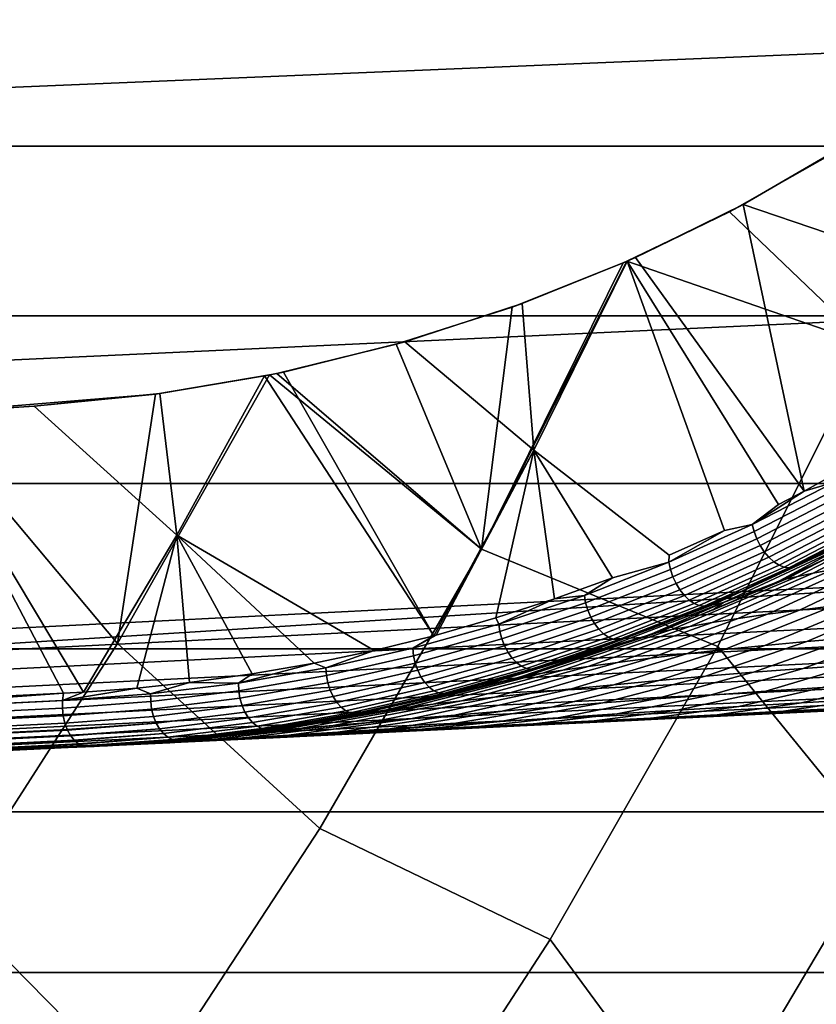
# Model space of a CAD drawing. Header units: metres. Extents: x -25 to 132, y -25 to 25.
# Tile 57 of 256: x 17.51 to 20.56, y -12.16 to -8.4. Entities that reach past the tile are written whole.
import ezdxf

# ---------------------------------------------------------------- set-up
doc = ezdxf.new("R2010")
doc.units = ezdxf.units.M
doc.layers.add('solid_12_061_071_XXX', color=7, linetype='CONTINUOUS')

msp = doc.modelspace()

# ---------------------------------------------------------------- linework, layer by layer
at = {"layer": 'solid_12_061_071_XXX'}
for points in [[(15.42038, -8.745305, 136.906082), (21.884615, -8.474296, 138.638931), (21.809637, -7.443006, 138.939194), (15.338956, -7.684256, 137.231995)], [(22.832758, -8.883422), (-22.832808, -8.883293), (-23.07723, -8.227469), (23.077185, -8.227601)], [(15.512235, -9.791866, 136.538391), (21.969212, -9.492973, 138.299988), (21.884615, -8.474296, 138.638931), (15.42038, -8.745305, 136.906082)], [(20.223335, -9.134419, 116.737846), (20.608675, -8.916279, 116.431999), (20.666092, -8.880452, 117.45166), (20.27602, -9.106277, 117.745003)], [(20.27602, -9.106277, 117.745003), (20.666092, -8.880452, 117.45166), (20.920046, -9.325413, 116.983177)], [(22.569677, -9.532027), (-22.569729, -9.531903), (-22.832808, -8.883293), (22.832758, -8.883422)], [(20.754976, -9.6425, 115.914597), (20.608675, -8.916279, 116.431999), (20.223335, -9.134419, 116.737846)], [(19.863646, -9.308704, 118.056282), (20.27602, -9.106277, 117.745003), (20.508705, -10.202831, 116.980812)], [(20.223335, -9.134419, 116.737846), (20.27602, -9.106277, 117.745003), (19.863646, -9.308704, 118.056282)], [(20.27602, -9.106277, 117.745003), (20.920046, -9.325413, 116.983177), (20.80691, -10.036477, 116.752014), (20.508705, -10.202831, 116.980812)], [(19.831459, -9.323282, 117.049446), (20.223335, -9.134419, 116.737846), (19.863646, -9.308704, 118.056282), (19.831894, -9.322852, 118.080292)], [(20.754976, -9.6425, 115.914597), (20.223335, -9.134419, 116.737846), (19.831459, -9.323282, 117.049446)], [(19.275232, -10.424129, 117.049759), (19.831459, -9.323282, 117.049446), (19.817415, -9.329473, 117.060616)], [(19.275232, -10.424129, 117.049759), (20.178543, -10.796906, 115.914597), (20.754976, -9.6425, 115.914597), (19.831459, -9.323282, 117.049446)], [(19.275232, -10.424129, 117.049759), (19.817415, -9.329473, 117.060616), (19.392406, -9.499061, 117.39859)], [(19.392406, -9.499061, 117.39859), (19.817415, -9.329473, 117.060616), (19.43116, -9.484793, 118.383377)], [(19.43116, -9.484793, 118.383377), (19.831894, -9.322852, 118.080292), (19.475311, -10.045465, 118.080765)], [(19.817415, -9.329473, 117.060616), (19.831459, -9.323282, 117.049446), (19.831894, -9.322852, 118.080292), (19.43116, -9.484793, 118.383377)], [(19.992517, -10.447052, 117.379776), (19.475311, -10.045465, 118.080765), (19.831894, -9.322852, 118.080292), (20.204208, -10.353271, 117.215797)], [(20.410597, -10.253391, 117.056381), (19.831894, -9.322852, 118.080292), (19.863646, -9.308704, 118.056282), (20.508705, -10.202831, 116.980812)], [(20.310499, -10.330212, 117.12365), (20.204208, -10.353271, 117.215797), (19.831894, -9.322852, 118.080292), (20.410597, -10.253391, 117.056381)], [(18.949709, -9.641009, 117.750191), (19.392406, -9.499061, 117.39859), (19.43116, -9.484793, 118.383377), (18.982244, -9.631578, 118.723053)], [(18.982244, -9.631578, 118.723053), (19.43116, -9.484793, 118.383377), (19.475311, -10.045465, 118.080765)], [(17.419968, -10.730708, 136.633652), (21.987984, -10.500821, 137.902206), (21.969212, -9.492973, 138.299988), (15.512235, -9.791866, 136.538391)], [(19.275232, -10.424129, 117.049759), (19.392406, -9.499061, 117.39859), (18.949709, -9.641009, 117.750191)], [(22.288237, -10.17273), (-22.288292, -10.172611), (-22.569729, -9.531903), (22.569677, -9.532027)], [(18.493206, -9.752717, 118.111938), (18.949709, -9.641009, 117.750191), (18.982244, -9.631578, 118.723053), (18.519344, -9.747128, 119.073097)], [(18.982244, -9.631578, 118.723053), (19.475311, -10.045465, 118.080765), (19.092945, -10.755146, 118.080414), (18.519344, -9.747128, 119.073097)], [(19.275232, -10.424129, 117.049759), (18.949709, -9.641009, 117.750191), (18.493206, -9.752717, 118.111938)], [(20.754976, -9.6425, 115.914597), (20.178543, -10.796906, 115.914597), (20.801479, -11.562257, 114.731659), (21.416523, -10.378819, 114.731659)], [(18.446836, -9.762067, 119.127861), (18.519344, -9.747128, 119.073097), (19.092945, -10.755146, 118.080414)], [(18.46538, -9.75843, 118.133942), (18.493206, -9.752717, 118.111938), (18.519344, -9.747128, 119.073097), (18.446836, -9.762067, 119.127861)], [(17.88484, -10.785051, 118.134232), (18.46538, -9.75843, 118.133942), (18.029507, -9.831967, 118.478287)], [(18.658188, -11.49213, 117.049759), (19.275232, -10.424129, 117.049759), (18.46538, -9.75843, 118.133942), (17.88484, -10.785051, 118.134232)], [(18.029507, -9.831967, 118.478287), (18.46538, -9.75843, 118.133942), (18.446836, -9.762067, 119.127861), (18.045656, -9.829702, 119.430771)], [(18.045656, -9.829702, 119.430771), (18.446836, -9.762067, 119.127861), (18.110701, -10.370904, 119.128563)], [(18.865765, -10.811377, 118.257965), (18.110701, -10.370904, 119.128563), (18.446836, -9.762067, 119.127861), (19.092945, -10.755146, 118.080414)], [(19.275232, -10.424129, 117.049759), (18.493206, -9.752717, 118.111938), (18.46538, -9.75843, 118.133942)], [(17.144976, -9.90486, 119.16761), (18.029507, -9.831967, 118.478287), (17.565889, -9.877954, 118.843338)], [(17.88484, -10.785051, 118.134232), (18.029507, -9.831967, 118.478287), (17.144976, -9.90486, 119.16761)], [(17.565395, -9.877954, 119.792709), (18.045656, -9.829702, 119.430771), (18.110701, -10.370904, 119.128563)], [(17.565889, -9.877954, 118.843338), (18.029507, -9.831967, 118.478287), (18.045656, -9.829702, 119.430771), (17.565395, -9.877954, 119.792709)], [(17.565395, -9.877954, 119.792709), (18.110701, -10.370904, 119.128563), (17.754934, -10.970719, 119.127617), (17.117764, -9.906568, 120.122925)], [(17.144976, -9.90486, 119.16761), (17.565889, -9.877954, 118.843338), (17.565395, -9.877954, 119.792709), (17.117764, -9.906568, 120.122925)], [(17.247284, -11.777779, 118.134232), (17.88484, -10.785051, 118.134232), (17.144976, -9.90486, 119.16761), (16.550613, -10.873774, 119.16523)], [(17.083914, -11.003507, 119.640587), (16.768688, -10.483982, 120.124031), (17.117764, -9.906568, 120.122925), (17.67841, -10.97487, 119.187561)], [(17.67841, -10.97487, 119.187561), (17.117764, -9.906568, 120.122925), (17.754934, -10.970719, 119.127617)], [(19.101952, -10.752745, 118.073372), (19.092945, -10.755146, 118.080414), (19.475311, -10.045465, 118.080765)], [(19.330488, -10.687307, 117.894974), (19.101952, -10.752745, 118.073372), (19.475311, -10.045465, 118.080765)], [(19.555267, -10.6144, 117.719727), (19.330488, -10.687307, 117.894974), (19.475311, -10.045465, 118.080765)], [(19.776178, -10.534147, 117.547806), (19.555267, -10.6144, 117.719727), (19.475311, -10.045465, 118.080765)], [(19.991737, -10.474519, 117.370415), (19.776178, -10.534147, 117.547806), (19.475311, -10.045465, 118.080765), (19.992517, -10.447052, 117.379776)], [(20.624453, -10.168115, 116.881836), (20.508705, -10.202831, 116.980812), (20.80691, -10.036477, 116.752014)], [(21.988571, -10.805218), (-21.988628, -10.805099), (-22.288292, -10.172611), (22.288237, -10.17273)], [(20.310499, -10.330212, 117.12365), (20.508705, -10.202831, 116.980812), (20.624453, -10.168115, 116.881836)], [(20.310499, -10.330212, 117.12365), (20.624453, -10.168115, 116.881836), (20.632132, -10.194723, 116.872795), (20.317211, -10.35732, 117.115356)], [(20.317211, -10.35732, 117.115356), (20.632132, -10.194723, 116.872795), (20.643236, -10.221272, 116.868256), (20.327362, -10.384361, 117.111557)], [(20.310499, -10.330212, 117.12365), (20.410597, -10.253391, 117.056381), (20.508705, -10.202831, 116.980812)], [(20.327362, -10.384361, 117.111557), (20.643236, -10.221272, 116.868256), (20.657347, -10.246758, 116.868401), (20.340569, -10.410316, 117.112389)], [(20.340569, -10.410316, 117.112389), (20.657347, -10.246758, 116.868401), (20.673933, -10.270223, 116.873207), (20.356333, -10.434203, 117.117828)], [(20.356333, -10.434203, 117.117828), (20.673933, -10.270223, 116.873207), (20.692366, -10.290778, 116.8825), (20.374058, -10.455125, 117.12767)], [(20.619024, -10.501548, 126.082291), (20.543724, -10.515843, 125.805534), (20.999971, -10.277223, 125.747398), (21.065573, -10.263854, 126.009422)], [(20.374058, -10.455125, 117.12767), (20.692366, -10.290778, 116.8825), (20.711952, -10.30765, 116.895935), (20.393076, -10.472289, 117.141541)], [(20.393076, -10.472289, 117.141541), (20.711952, -10.30765, 116.895935), (20.731951, -10.320202, 116.912994), (20.412672, -10.48505, 117.158913)], [(20.43923, -10.538758, 125.248878), (20.41469, -10.545629, 124.970772), (20.642324, -10.43605, 124.967484), (20.908258, -10.299827, 125.224022)], [(20.483023, -10.528528, 125.527496), (20.43923, -10.538758, 125.248878), (20.908258, -10.299827, 125.224022), (20.946909, -10.289507, 125.485428)], [(20.543724, -10.515843, 125.805534), (20.483023, -10.528528, 125.527496), (20.946909, -10.289507, 125.485428), (20.999971, -10.277223, 125.747398)], [(19.991737, -10.474519, 117.370415), (20.204208, -10.353271, 117.215797), (20.310499, -10.330212, 117.12365)], [(19.991737, -10.474519, 117.370415), (20.310499, -10.330212, 117.12365), (20.317211, -10.35732, 117.115356), (19.997501, -10.502058, 117.362862)], [(20.412672, -10.48505, 117.158913), (20.731951, -10.320202, 116.912994), (20.751612, -10.327961, 116.933044), (20.432106, -10.492927, 117.179138)], [(20.432106, -10.492927, 117.179138), (20.751612, -10.327961, 116.933044), (20.770189, -10.330633, 116.955322), (20.450642, -10.495621, 117.201454)], [(20.450642, -10.495621, 117.201454), (20.770189, -10.330633, 116.955322), (20.588133, -10.433241, 117.131996)], [(17.958021, -10.955545, 118.968521), (17.754934, -10.970719, 119.127617), (18.110701, -10.370904, 119.128563)], [(18.160097, -10.934367, 118.810219), (17.958021, -10.955545, 118.968521), (18.110701, -10.370904, 119.128563)], [(18.398958, -10.901324, 118.623192), (18.160097, -10.934367, 118.810219), (18.110701, -10.370904, 119.128563)], [(18.635788, -10.859951, 118.437836), (18.398958, -10.901324, 118.623192), (18.110701, -10.370904, 119.128563)], [(18.865765, -10.811377, 118.257965), (18.635788, -10.859951, 118.437836), (18.110701, -10.370904, 119.128563)], [(19.991737, -10.474519, 117.370415), (19.992517, -10.447052, 117.379776), (20.204208, -10.353271, 117.215797)], [(19.997501, -10.502058, 117.362862), (20.317211, -10.35732, 117.115356), (20.327362, -10.384361, 117.111557), (20.006712, -10.529524, 117.359787)], [(20.006712, -10.529524, 117.359787), (20.327362, -10.384361, 117.111557), (20.340569, -10.410316, 117.112389), (20.019024, -10.555883, 117.361313)], [(20.733559, -10.358405, 117.361061), (20.608194, -10.429237, 119.897667), (20.161787, -10.636401, 119.900665), (20.307346, -10.56839, 117.360138)], [(20.566738, -10.444675, 117.164032), (20.733559, -10.358405, 117.361061), (20.307346, -10.56839, 117.360138)], [(18.658188, -11.49213, 117.049759), (19.537966, -11.916992, 115.914597), (20.178543, -10.796906, 115.914597), (19.275232, -10.424129, 117.049759)], [(20.019024, -10.555883, 117.361313), (20.340569, -10.410316, 117.112389), (20.356333, -10.434203, 117.117828), (20.033974, -10.580139, 117.367378)], [(20.201008, -10.627863, 122.438278), (20.161787, -10.636401, 119.900665), (20.608194, -10.429237, 119.897667), (20.649984, -10.417872, 122.433472)], [(20.201008, -10.627863, 122.438278), (20.649984, -10.417872, 122.433472), (20.41469, -10.545629, 124.970772), (20.391966, -10.556018, 124.9711)], [(20.649984, -10.417872, 122.433472), (20.642324, -10.43605, 124.967484), (20.41469, -10.545629, 124.970772)], [(20.033974, -10.580139, 117.367378), (20.356333, -10.434203, 117.117828), (20.374058, -10.455125, 117.12767), (20.050997, -10.601378, 117.377769)], [(20.050997, -10.601378, 117.377769), (20.374058, -10.455125, 117.12767), (20.393076, -10.472289, 117.141541), (20.06945, -10.618799, 117.392075)], [(20.450642, -10.495621, 117.201454), (20.588133, -10.433241, 117.131996), (20.307346, -10.56839, 117.360138), (20.273798, -10.583161, 117.374901)], [(20.588133, -10.433241, 117.131996), (20.566738, -10.444675, 117.164032), (20.307346, -10.56839, 117.360138)], [(20.490652, -10.656942, 127.024185), (20.368935, -10.67306, 126.740906), (20.805054, -10.471328, 126.630737), (20.912334, -10.456762, 126.902397)], [(20.620842, -10.6414, 127.304367), (20.490652, -10.656942, 127.024185), (20.912334, -10.456762, 126.902397), (21.027405, -10.443266, 127.172531)], [(15.628441, -10.900259, 136.092377), (21.987984, -10.500821, 137.902206), (17.419968, -10.730708, 136.633652)], [(22.077223, -10.577615, 137.886612), (21.987984, -10.500821, 137.902206), (15.628441, -10.900259, 136.092377)], [(19.668808, -10.601286, 117.621353), (19.776178, -10.534147, 117.547806), (19.991737, -10.474519, 117.370415)], [(19.668808, -10.601286, 117.621353), (19.991737, -10.474519, 117.370415), (19.997501, -10.502058, 117.362862), (19.673634, -10.629191, 117.614525)], [(20.06945, -10.618799, 117.392075), (20.393076, -10.472289, 117.141541), (20.412672, -10.48505, 117.158913), (20.088638, -10.631745, 117.40976)], [(20.15736, -10.704937, 126.164223), (20.071722, -10.719401, 125.870827), (20.543724, -10.515843, 125.805534), (20.619024, -10.501548, 126.082291)], [(20.088638, -10.631745, 117.40976), (20.412672, -10.48505, 117.158913), (20.432106, -10.492927, 117.179138), (20.107838, -10.639727, 117.430168)], [(20.107838, -10.639727, 117.430168), (20.432106, -10.492927, 117.179138), (20.450642, -10.495621, 117.201454), (20.126324, -10.642444, 117.452522)], [(20.126324, -10.642444, 117.452522), (20.450642, -10.495621, 117.201454), (20.273798, -10.583161, 117.374901)], [(20.257198, -10.68926, 126.454292), (20.15736, -10.704937, 126.164223), (20.619024, -10.501548, 126.082291), (20.706764, -10.486465, 126.357391)], [(20.368935, -10.67306, 126.740906), (20.257198, -10.68926, 126.454292), (20.706764, -10.486465, 126.357391), (20.805054, -10.471328, 126.630737)], [(19.668808, -10.601286, 117.621353), (19.555267, -10.6144, 117.719727), (19.776178, -10.534147, 117.547806)], [(19.673634, -10.629191, 117.614525), (19.997501, -10.502058, 117.362862), (20.006712, -10.529524, 117.359787), (19.681919, -10.657022, 117.612167)], [(19.681919, -10.657022, 117.612167), (20.006712, -10.529524, 117.359787), (20.019024, -10.555883, 117.361313), (19.693348, -10.683728, 117.61438)], [(19.953659, -10.74163, 125.276428), (19.926802, -10.747804, 124.977791), (20.161108, -10.656093, 124.974426), (20.43923, -10.538758, 125.248878)], [(20.002899, -10.731888, 125.574585), (19.953659, -10.74163, 125.276428), (20.43923, -10.538758, 125.248878), (20.483023, -10.528528, 125.527496)], [(20.071722, -10.719401, 125.870827), (20.002899, -10.731888, 125.574585), (20.483023, -10.528528, 125.527496), (20.543724, -10.515843, 125.805534)], [(20.161108, -10.656093, 124.974426), (20.391966, -10.556018, 124.9711), (20.43923, -10.538758, 125.248878)], [(20.391966, -10.556018, 124.9711), (20.41469, -10.545629, 124.970772), (20.43923, -10.538758, 125.248878)], [(19.693348, -10.683728, 117.61438), (20.019024, -10.555883, 117.361313), (20.033974, -10.580139, 117.367378), (19.707491, -10.708302, 117.621078)], [(20.273798, -10.583161, 117.374901), (20.307346, -10.56839, 117.360138), (20.161787, -10.636401, 119.900665), (20.138842, -10.641894, 117.487968)], [(20.201008, -10.627863, 122.438278), (20.391966, -10.556018, 124.9711), (20.161108, -10.656093, 124.974426)], [(22.09341, -10.652987, 137.84111), (22.077223, -10.577615, 137.886612), (15.628441, -10.900259, 136.092377), (15.644766, -10.97354, 136.046463)], [(19.342289, -10.710706, 117.875793), (19.330488, -10.687307, 117.894974), (19.555267, -10.6144, 117.719727)], [(19.342289, -10.710706, 117.875793), (19.555267, -10.6144, 117.719727), (19.668808, -10.601286, 117.621353)], [(19.342289, -10.710706, 117.875793), (19.668808, -10.601286, 117.621353), (19.673634, -10.629191, 117.614525), (19.346189, -10.738922, 117.869682)], [(19.707491, -10.708302, 117.621078), (20.033974, -10.580139, 117.367378), (20.050997, -10.601378, 117.377769), (19.723814, -10.729815, 117.632004)], [(19.723814, -10.729815, 117.632004), (20.050997, -10.601378, 117.377769), (20.06945, -10.618799, 117.392075), (19.741703, -10.747458, 117.646751)], [(19.955286, -10.715993, 117.622047), (20.273798, -10.583161, 117.374901), (20.138842, -10.641894, 117.487968)], [(20.126324, -10.642444, 117.452522), (20.273798, -10.583161, 117.374901), (19.955286, -10.715993, 117.622047)], [(20.519464, -10.776909, 128.019272), (20.358843, -10.792072, 127.736565), (20.758343, -10.626833, 127.581764), (20.902308, -10.613553, 127.856667)], [(20.686085, -10.762784, 128.298401), (20.519464, -10.776909, 128.019272), (20.902308, -10.613553, 127.856667), (21.0522, -10.60175, 128.129349)], [(19.346189, -10.738922, 117.869682), (19.673634, -10.629191, 117.614525), (19.681919, -10.657022, 117.612167), (19.353558, -10.76706, 117.86805)], [(19.691628, -10.812233, 117.828232), (19.917507, -10.730585, 117.656151), (20.161787, -10.636401, 119.900665), (19.701927, -10.811686, 119.903748)], [(19.738298, -10.805552, 122.443222), (19.701927, -10.811686, 119.903748), (20.161787, -10.636401, 119.900665), (20.201008, -10.627863, 122.438278)], [(19.738298, -10.805552, 122.443222), (20.201008, -10.627863, 122.438278), (19.926802, -10.747804, 124.977791), (19.901445, -10.757151, 124.978157)], [(19.741703, -10.747458, 117.646751), (20.06945, -10.618799, 117.392075), (20.088638, -10.631745, 117.40976), (19.760483, -10.760564, 117.664764)], [(19.760483, -10.760564, 117.664764), (20.088638, -10.631745, 117.40976), (20.107838, -10.639727, 117.430168), (19.779444, -10.76864, 117.685349)], [(19.779444, -10.76864, 117.685349), (20.107838, -10.639727, 117.430168), (20.126324, -10.642444, 117.452522), (19.797871, -10.771379, 117.707748)], [(19.797871, -10.771379, 117.707748), (20.126324, -10.642444, 117.452522), (19.955286, -10.715993, 117.622047)], [(19.917507, -10.730585, 117.656151), (20.138842, -10.641894, 117.487968), (20.161787, -10.636401, 119.900665)], [(19.955286, -10.715993, 117.622047), (20.138842, -10.641894, 117.487968), (19.917507, -10.730585, 117.656151)], [(20.201008, -10.627863, 122.438278), (20.161108, -10.656093, 124.974426), (19.926802, -10.747804, 124.977791)], [(20.204918, -10.808066, 127.449844), (20.058756, -10.824573, 127.158676), (20.490652, -10.656942, 127.024185), (20.620842, -10.6414, 127.304367)], [(20.358843, -10.792072, 127.736565), (20.204918, -10.808066, 127.449844), (20.620842, -10.6414, 127.304367), (20.758343, -10.626833, 127.581764)], [(22.111616, -10.722089, 137.787201), (22.09341, -10.652987, 137.84111), (15.644766, -10.97354, 136.046463), (15.66303, -11.040628, 135.992493)], [(19.342289, -10.710706, 117.875793), (19.012743, -10.802961, 118.13311), (19.101952, -10.752745, 118.073372), (19.330488, -10.687307, 117.894974)], [(19.353558, -10.76706, 117.86805), (19.681919, -10.657022, 117.612167), (19.693348, -10.683728, 117.61438), (19.364111, -10.79406, 117.870941)], [(19.364111, -10.79406, 117.870941), (19.693348, -10.683728, 117.61438), (19.707491, -10.708302, 117.621078), (19.377453, -10.818901, 117.878265)], [(19.795832, -10.857482, 126.561378), (19.683208, -10.872866, 126.254745), (20.15736, -10.704937, 126.164223), (20.257198, -10.68926, 126.454292)], [(19.921782, -10.841199, 126.862633), (19.795832, -10.857482, 126.561378), (20.257198, -10.68926, 126.454292), (20.368935, -10.67306, 126.740906)], [(20.058756, -10.824573, 127.158676), (19.921782, -10.841199, 126.862633), (20.368935, -10.67306, 126.740906), (20.490652, -10.656942, 127.024185)], [(22.131584, -10.783937, 137.725632), (22.111616, -10.722089, 137.787201), (15.66303, -11.040628, 135.992493), (15.682982, -11.100597, 135.931244)], [(19.012743, -10.802961, 118.13311), (19.342289, -10.710706, 117.875793), (19.346189, -10.738922, 117.869682), (19.01573, -10.831433, 118.127716)], [(19.377453, -10.818901, 117.878265), (19.707491, -10.708302, 117.621078), (19.723814, -10.729815, 117.632004), (19.393082, -10.840648, 117.889732)], [(19.586657, -10.886737, 125.942894), (19.50927, -10.898428, 125.626427), (20.002899, -10.731888, 125.574585), (20.071722, -10.719401, 125.870827)], [(19.683208, -10.872866, 126.254745), (19.586657, -10.886737, 125.942894), (20.071722, -10.719401, 125.870827), (20.15736, -10.704937, 126.164223)], [(19.955286, -10.715993, 117.622047), (19.691628, -10.812233, 117.828232), (19.633383, -10.831874, 117.872627)], [(19.797871, -10.771379, 117.707748), (19.955286, -10.715993, 117.622047), (19.633383, -10.831874, 117.872627)], [(19.955286, -10.715993, 117.622047), (19.917507, -10.730585, 117.656151), (19.691628, -10.812233, 117.828232)], [(19.012743, -10.802961, 118.13311), (18.865765, -10.811377, 118.257965), (19.092945, -10.755146, 118.080414)], [(19.012743, -10.802961, 118.13311), (19.092945, -10.755146, 118.080414), (19.101952, -10.752745, 118.073372)], [(19.01573, -10.831433, 118.127716), (19.346189, -10.738922, 117.869682), (19.353558, -10.76706, 117.86805), (19.022188, -10.859826, 118.126785)], [(19.393082, -10.840648, 117.889732), (19.723814, -10.729815, 117.632004), (19.741703, -10.747458, 117.646751), (19.410408, -10.858479, 117.904915)], [(19.410408, -10.858479, 117.904915), (19.741703, -10.747458, 117.646751), (19.760483, -10.760564, 117.664764), (19.428776, -10.871723, 117.923248)], [(19.454313, -10.907287, 125.306511), (19.425058, -10.912611, 124.984978), (19.901445, -10.757151, 124.978157), (19.953659, -10.74163, 125.276428)], [(19.738298, -10.805552, 122.443222), (19.901445, -10.757151, 124.978157), (19.425058, -10.912611, 124.984978)], [(19.428776, -10.871723, 117.923248), (19.760483, -10.760564, 117.664764), (19.779444, -10.76864, 117.685349), (19.447493, -10.87988, 117.944023)], [(19.50927, -10.898428, 125.626427), (19.454313, -10.907287, 125.306511), (19.953659, -10.74163, 125.276428), (20.002899, -10.731888, 125.574585)], [(19.901445, -10.757151, 124.978157), (19.926802, -10.747804, 124.977791), (19.953659, -10.74163, 125.276428)], [(20.315275, -10.894741, 128.481812), (20.131174, -10.910076, 128.195892), (20.519464, -10.776909, 128.019272), (20.686085, -10.762784, 128.298401)], [(20.504795, -10.880183, 128.763092), (20.315275, -10.894741, 128.481812), (20.686085, -10.762784, 128.298401), (20.858208, -10.749862, 128.57428)], [(20.699337, -10.86653, 129.040176), (20.504795, -10.880183, 128.763092), (20.858208, -10.749862, 128.57428), (21.035543, -10.738245, 128.847214)], [(22.153025, -10.837649, 137.657318), (22.131584, -10.783937, 137.725632), (15.682982, -11.100597, 135.931244), (15.704347, -11.152623, 135.863556)], [(17.88484, -10.785051, 118.134232), (17.247284, -11.777779, 118.134232), (17.982031, -12.523723, 117.049759), (18.658188, -11.49213, 117.049759)], [(19.022188, -10.859826, 118.126785), (19.353558, -10.76706, 117.86805), (19.364111, -10.79406, 117.870941), (19.031872, -10.887069, 118.130356)], [(19.031872, -10.887069, 118.130356), (19.364111, -10.79406, 117.870941), (19.377453, -10.818901, 117.878265), (19.04442, -10.912133, 118.138298)], [(19.447493, -10.87988, 117.944023), (19.779444, -10.76864, 117.685349), (19.797871, -10.771379, 117.707748), (19.465855, -10.882642, 117.966476)], [(19.465855, -10.882642, 117.966476), (19.797871, -10.771379, 117.707748), (19.633383, -10.831874, 117.872627)], [(20.178543, -10.796906, 115.914597), (19.537966, -11.916992, 115.914597), (20.121107, -12.709382, 114.731659), (20.801479, -11.562257, 114.731659)], [(19.953123, -10.926007, 127.904861), (19.782003, -10.942318, 127.608124), (20.204918, -10.808066, 127.449844), (20.358843, -10.792072, 127.736565)], [(20.131174, -10.910076, 128.195892), (19.953123, -10.926007, 127.904861), (20.358843, -10.792072, 127.736565), (20.519464, -10.776909, 128.019272)], [(21.671007, -11.428795), (-21.671068, -11.428678), (-21.988628, -10.805099), (21.988571, -10.805218)], [(22.175636, -10.882461, 137.583191), (22.153025, -10.837649, 137.657318), (15.704347, -11.152623, 135.863556), (15.726831, -11.195989, 135.790344)], [(18.680691, -10.878185, 118.392738), (18.635788, -10.859951, 118.437836), (18.865765, -10.811377, 118.257965)], [(18.680691, -10.878185, 118.392738), (18.865765, -10.811377, 118.257965), (19.012743, -10.802961, 118.13311)], [(18.680691, -10.878185, 118.392738), (19.012743, -10.802961, 118.13311), (19.01573, -10.831433, 118.127716), (18.68277, -10.906864, 118.388054)], [(18.68277, -10.906864, 118.388054), (19.01573, -10.831433, 118.127716), (19.022188, -10.859826, 118.126785), (18.688324, -10.935461, 118.387833)], [(19.04442, -10.912133, 118.138298), (19.377453, -10.818901, 117.878265), (19.393082, -10.840648, 117.889732), (19.059355, -10.934073, 118.150307)], [(19.264174, -10.950046, 122.448265), (19.230888, -10.954226, 119.906891), (19.701927, -10.811686, 119.903748), (19.738298, -10.805552, 122.443222)], [(19.461721, -10.886472, 118.003593), (19.633383, -10.831874, 117.872627), (19.701927, -10.811686, 119.903748), (19.230888, -10.954226, 119.906891)], [(19.264174, -10.950046, 122.448265), (19.738298, -10.805552, 122.443222), (19.425058, -10.912611, 124.984978), (19.39711, -10.920573, 124.985374)], [(19.465855, -10.882642, 117.966476), (19.633383, -10.831874, 117.872627), (19.461721, -10.886472, 118.003593)], [(19.619104, -10.958698, 127.305099), (19.466141, -10.974787, 126.995216), (19.921782, -10.841199, 126.862633), (20.058756, -10.824573, 127.158676)], [(19.782003, -10.942318, 127.608124), (19.619104, -10.958698, 127.305099), (20.058756, -10.824573, 127.158676), (20.204918, -10.808066, 127.449844)], [(19.633383, -10.831874, 117.872627), (19.691628, -10.812233, 117.828232), (19.701927, -10.811686, 119.903748)], [(18.346609, -10.936474, 118.654213), (18.398958, -10.901324, 118.623192), (18.635788, -10.859951, 118.437836)], [(18.346609, -10.936474, 118.654213), (18.635788, -10.859951, 118.437836), (18.680691, -10.878185, 118.392738)], [(18.688324, -10.935461, 118.387833), (19.022188, -10.859826, 118.126785), (19.031872, -10.887069, 118.130356), (18.697145, -10.962899, 118.392082)], [(19.059355, -10.934073, 118.150307), (19.393082, -10.840648, 117.889732), (19.410408, -10.858479, 117.904915), (19.076117, -10.952063, 118.165939)], [(19.076117, -10.952063, 118.165939), (19.410408, -10.858479, 117.904915), (19.428776, -10.871723, 117.923248), (19.094072, -10.965423, 118.184586)], [(19.199268, -11.004375, 126.353348), (19.091288, -11.016896, 126.021332), (19.586657, -10.886737, 125.942894), (19.683208, -10.872866, 126.254745)], [(19.094072, -10.965423, 118.184586), (19.428776, -10.871723, 117.923248), (19.447493, -10.87988, 117.944023), (19.112541, -10.973649, 118.205559)], [(19.325291, -10.990171, 126.67804), (19.199268, -11.004375, 126.353348), (19.683208, -10.872866, 126.254745), (19.795832, -10.857482, 126.561378)], [(19.466141, -10.974787, 126.995216), (19.325291, -10.990171, 126.67804), (19.795832, -10.857482, 126.561378), (19.921782, -10.841199, 126.862633)], [(20.36178, -10.967181, 129.246704), (20.149431, -10.981783, 128.965393), (20.504795, -10.880183, 128.763092), (20.699337, -10.86653, 129.040176)], [(20.578653, -10.953144, 129.522934), (20.36178, -10.967181, 129.246704), (20.699337, -10.86653, 129.040176), (20.898706, -10.853835, 129.313416)], [(22.199097, -10.917734, 137.504333), (22.175636, -10.882461, 137.583191), (15.726831, -11.195989, 135.790344), (15.750124, -11.230097, 135.712631)], [(18.346609, -10.936474, 118.654213), (18.160097, -10.934367, 118.810219), (18.398958, -10.901324, 118.623192)], [(18.346609, -10.936474, 118.654213), (18.680691, -10.878185, 118.392738), (18.68277, -10.906864, 118.388054), (18.347786, -10.965309, 118.65023)], [(18.347786, -10.965309, 118.65023), (18.68277, -10.906864, 118.388054), (18.688324, -10.935461, 118.387833), (18.352444, -10.994063, 118.650711)], [(18.697145, -10.962899, 118.392082), (19.031872, -10.887069, 118.130356), (19.04442, -10.912133, 118.138298), (18.7089, -10.988143, 118.400642)], [(18.7089, -10.988143, 118.400642), (19.04442, -10.912133, 118.138298), (19.059355, -10.934073, 118.150307), (18.723145, -11.010241, 118.413193)], [(18.944035, -11.034785, 125.338959), (18.912315, -11.039112, 124.992294), (19.39711, -10.920573, 124.985374), (19.454313, -10.907287, 125.306511)], [(19.004948, -11.0272, 125.682716), (18.944035, -11.034785, 125.338959), (19.454313, -10.907287, 125.306511), (19.50927, -10.898428, 125.626427)], [(19.091288, -11.016896, 126.021332), (19.004948, -11.0272, 125.682716), (19.50927, -10.898428, 125.626427), (19.586657, -10.886737, 125.942894)], [(19.112541, -10.973649, 118.205559), (19.447493, -10.87988, 117.944023), (19.465855, -10.882642, 117.966476), (19.130833, -10.976431, 118.228065)], [(19.130833, -10.976431, 118.228065), (19.465855, -10.882642, 117.966476), (19.228064, -10.953056, 118.182144)], [(19.465855, -10.882642, 117.966476), (19.461721, -10.886472, 118.003593), (19.228064, -10.953056, 118.182144)], [(19.228064, -10.953056, 118.182144), (19.461721, -10.886472, 118.003593), (19.230888, -10.954226, 119.906891)], [(19.39711, -10.920573, 124.985374), (19.425058, -10.912611, 124.984978), (19.454313, -10.907287, 125.306511)], [(19.739645, -11.012299, 128.385513), (19.543497, -11.027874, 128.085693), (19.953123, -10.926007, 127.904861), (20.131174, -10.910076, 128.195892)], [(19.941883, -10.996871, 128.678528), (19.739645, -11.012299, 128.385513), (20.131174, -10.910076, 128.195892), (20.315275, -10.894741, 128.481812)], [(20.149431, -10.981783, 128.965393), (19.941883, -10.996871, 128.678528), (20.315275, -10.894741, 128.481812), (20.504795, -10.880183, 128.763092)], [(22.22307, -10.942966, 137.42186), (22.199097, -10.917734, 137.504333), (15.750124, -11.230097, 135.712631), (15.773906, -11.254478, 135.63147)], [(22.247215, -10.957797, 137.336945), (22.22307, -10.942966, 137.42186), (15.773906, -11.254478, 135.63147), (15.797849, -11.268797, 135.548004)], [(18.01099, -10.977913, 118.917038), (17.958021, -10.955545, 118.968521), (18.160097, -10.934367, 118.810219)], [(18.01099, -10.977913, 118.917038), (18.160097, -10.934367, 118.810219), (18.346609, -10.936474, 118.654213)], [(18.01099, -10.977913, 118.917038), (18.346609, -10.936474, 118.654213), (18.347786, -10.965309, 118.65023), (18.011269, -11.00686, 118.913757)], [(18.352444, -10.994063, 118.650711), (18.688324, -10.935461, 118.387833), (18.697145, -10.962899, 118.392082), (18.360403, -11.021652, 118.655632)], [(18.723145, -11.010241, 118.413193), (19.059355, -10.934073, 118.150307), (19.076117, -10.952063, 118.165939), (18.739344, -11.028358, 118.42926)], [(18.739344, -11.028358, 118.42926), (19.076117, -10.952063, 118.165939), (19.094072, -10.965423, 118.184586), (18.756884, -11.041811, 118.448235)], [(18.781012, -11.060623, 122.4534), (18.750998, -11.063315, 119.910088), (19.230888, -10.954226, 119.906891), (19.264174, -10.950046, 122.448265)], [(18.781012, -11.060623, 122.4534), (19.264174, -10.950046, 122.448265), (19.39711, -10.920573, 124.985374), (18.912315, -11.039112, 124.992294)], [(19.130833, -10.976431, 118.228065), (19.228064, -10.953056, 118.182144), (19.230888, -10.954226, 119.906891), (18.991203, -11.011691, 118.363243)], [(19.354506, -11.043389, 127.778313), (19.174204, -11.058556, 127.462624), (19.619104, -10.958698, 127.305099), (19.782003, -10.942318, 127.608124)], [(19.543497, -11.027874, 128.085693), (19.354506, -11.043389, 127.778313), (19.782003, -10.942318, 127.608124), (19.953123, -10.926007, 127.904861)], [(20.25964, -11.025317, 129.744781), (20.024797, -11.039626, 129.465622), (20.36178, -10.967181, 129.246704), (20.578653, -10.953144, 129.522934)], [(20.498409, -11.011273, 130.018097), (20.25964, -11.025317, 129.744781), (20.578653, -10.953144, 129.522934), (20.79986, -10.93976, 129.794495)], [(20.74102, -10.997538, 130.285995), (20.498409, -11.011273, 130.018097), (20.79986, -10.93976, 129.794495), (21.025364, -10.927046, 130.061691)], [(15.797849, -11.268797, 135.548004), (15.763912, -11.275637, 135.44725), (17.696491, -11.182495, 135.984604), (22.247215, -10.957797, 137.336945)], [(16.519768, -11.058675, 120.037987), (17.083914, -11.003507, 119.640587), (17.67841, -10.97487, 119.187561)], [(17.674355, -11.003059, 119.180649), (16.519768, -11.058675, 120.037987), (17.67841, -10.97487, 119.187561)], [(18.011269, -11.00686, 118.913757), (17.673817, -11.032521, 119.178154), (17.674355, -11.003059, 119.180649), (18.01099, -10.977913, 118.917038)], [(17.674355, -11.003059, 119.180649), (17.754934, -10.970719, 119.127617), (17.958021, -10.955545, 118.968521)], [(18.01099, -10.977913, 118.917038), (17.674355, -11.003059, 119.180649), (17.958021, -10.955545, 118.968521)], [(17.674355, -11.003059, 119.180649), (17.67841, -10.97487, 119.187561), (17.754934, -10.970719, 119.127617)], [(22.247215, -10.957797, 137.336945), (17.696491, -11.182495, 135.984604), (22.198256, -10.96553, 137.229904)], [(22.295723, -10.960952, 132.530655), (22.198256, -10.96553, 137.229904), (17.696491, -11.182495, 135.984604), (22.018518, -10.974316, 132.322311)], [(21.753918, -10.987071, 132.114044), (22.018518, -10.974316, 132.322311), (17.696491, -11.182495, 135.984604)], [(21.502157, -10.999208, 131.905945), (21.753918, -10.987071, 132.114044), (17.696491, -11.182495, 135.984604)], [(18.011269, -11.00686, 118.913757), (18.347786, -10.965309, 118.65023), (18.352444, -10.994063, 118.650711), (18.01503, -11.035725, 118.91494)], [(18.360403, -11.021652, 118.655632), (18.697145, -10.962899, 118.392082), (18.7089, -10.988143, 118.400642), (18.371368, -11.047033, 118.66481)], [(18.371368, -11.047033, 118.66481), (18.7089, -10.988143, 118.400642), (18.723145, -11.010241, 118.413193), (18.384924, -11.069251, 118.677902)], [(18.848255, -11.086573, 126.803619), (18.708298, -11.098719, 126.459473), (19.199268, -11.004375, 126.353348), (19.325291, -10.990171, 126.67804)], [(18.751465, -11.062181, 118.546783), (18.991203, -11.011691, 118.363243), (19.230888, -10.954226, 119.906891), (18.750998, -11.063315, 119.910088)], [(18.756884, -11.041811, 118.448235), (19.094072, -10.965423, 118.184586), (19.112541, -10.973649, 118.205559), (18.775105, -11.050094, 118.469406)], [(18.775105, -11.050094, 118.469406), (19.112541, -10.973649, 118.205559), (19.130833, -10.976431, 118.228065), (18.793318, -11.052893, 118.491966)], [(18.793318, -11.052893, 118.491966), (19.130833, -10.976431, 118.228065), (18.991203, -11.011691, 118.363243)], [(19.004604, -11.073062, 127.137909), (18.848255, -11.086573, 126.803619), (19.325291, -10.990171, 126.67804), (19.466141, -10.974787, 126.995216)], [(19.174204, -11.058556, 127.462624), (19.004604, -11.073062, 127.137909), (19.466141, -10.974787, 126.995216), (19.619104, -10.958698, 127.305099)], [(19.794142, -11.054084, 129.180038), (19.568037, -11.068592, 128.887436), (19.941883, -10.996871, 128.678528), (20.149431, -10.981783, 128.965393)], [(20.024797, -11.039626, 129.465622), (19.794142, -11.054084, 129.180038), (20.149431, -10.981783, 128.965393), (20.36178, -10.967181, 129.246704)], [(20.43013, -11.044133, 130.490479), (20.74102, -10.997538, 130.285995), (20.987429, -10.984162, 130.548828), (20.687416, -11.030695, 130.74794)], [(16.519768, -11.058675, 120.037987), (17.674355, -11.003059, 119.180649), (17.673817, -11.032521, 119.178154), (16.519361, -11.08813, 120.035393)], [(18.01503, -11.035725, 118.91494), (17.67687, -11.06186, 119.180244), (17.673817, -11.032521, 119.178154), (18.011269, -11.00686, 118.913757)], [(21.26133, -11.010818, 131.697357), (21.502157, -10.999208, 131.905945), (17.696491, -11.182495, 135.984604)], [(21.031298, -11.021909, 131.488174), (21.26133, -11.010818, 131.697357), (17.696491, -11.182495, 135.984604)], [(20.81123, -11.032518, 131.278351), (21.031298, -11.021909, 131.488174), (17.696491, -11.182495, 135.984604)], [(18.01503, -11.035725, 118.91494), (18.352444, -10.994063, 118.650711), (18.360403, -11.021652, 118.655632), (18.022133, -11.063418, 118.920532)], [(18.022133, -11.063418, 118.920532), (18.360403, -11.021652, 118.655632), (18.371368, -11.047033, 118.66481), (18.032309, -11.088898, 118.930328)], [(18.384924, -11.069251, 118.677902), (18.723145, -11.010241, 118.413193), (18.739344, -11.028358, 118.42926), (18.40056, -11.087466, 118.694412)], [(18.40056, -11.087466, 118.694412), (18.739344, -11.028358, 118.42926), (18.756884, -11.041811, 118.448235), (18.417685, -11.100992, 118.713707)], [(18.492804, -11.11747, 125.743141), (18.425728, -11.123401, 125.373581), (18.944035, -11.034785, 125.338959), (19.004948, -11.0272, 125.682716)], [(18.588436, -11.109139, 126.105682), (18.492804, -11.11747, 125.743141), (19.004948, -11.0272, 125.682716), (19.091288, -11.016896, 126.021332)], [(18.708298, -11.098719, 126.459473), (18.588436, -11.109139, 126.105682), (19.091288, -11.016896, 126.021332), (19.199268, -11.004375, 126.353348)], [(18.793318, -11.052893, 118.491966), (18.991203, -11.011691, 118.363243), (18.751465, -11.062181, 118.546783)], [(19.132296, -11.097095, 128.278015), (18.92486, -11.110704, 127.959427), (19.354506, -11.043389, 127.778313), (19.543497, -11.027874, 128.085693)], [(19.347109, -11.082993, 128.587051), (19.132296, -11.097095, 128.278015), (19.543497, -11.027874, 128.085693), (19.739645, -11.012299, 128.385513)], [(19.568037, -11.068592, 128.887436), (19.347109, -11.082993, 128.587051), (19.739645, -11.012299, 128.385513), (19.941883, -10.996871, 128.678528)], [(19.677435, -11.084137, 129.681015), (20.024797, -11.039626, 129.465622), (20.25964, -11.025317, 129.744781), (19.925024, -11.070929, 129.95752)], [(19.925024, -11.070929, 129.95752), (20.25964, -11.025317, 129.744781), (20.498409, -11.011273, 130.018097), (20.175966, -11.057573, 130.227158)], [(20.175966, -11.057573, 130.227158), (20.498409, -11.011273, 130.018097), (20.74102, -10.997538, 130.285995), (20.43013, -11.044133, 130.490479)], [(16.519361, -11.08813, 120.035393), (17.673817, -11.032521, 119.178154), (17.67687, -11.06186, 119.180244), (16.522305, -11.117476, 120.037567)], [(16.522305, -11.117476, 120.037567), (17.67687, -11.06186, 119.180244), (17.683397, -11.089937, 119.186852), (16.528482, -11.145569, 120.044426)], [(18.022133, -11.063418, 118.920532), (17.683397, -11.089937, 119.186852), (17.67687, -11.06186, 119.180244), (18.01503, -11.035725, 118.91494)], [(18.032309, -11.088898, 118.930328), (17.69228, -11.113775, 119.196724), (17.683397, -11.089937, 119.186852), (18.022133, -11.063418, 118.920532)], [(20.600885, -11.04266, 131.067841), (20.81123, -11.032518, 131.278351), (17.696491, -11.182495, 135.984604)], [(20.399815, -11.052355, 130.856613), (20.600885, -11.04266, 131.067841), (17.696491, -11.182495, 135.984604)], [(20.207634, -11.061621, 130.644608), (20.399815, -11.052355, 130.856613), (17.696491, -11.182495, 135.984604)], [(20.024227, -11.070464, 130.431961), (20.207634, -11.061621, 130.644608), (17.696491, -11.182495, 135.984604)], [(18.032309, -11.088898, 118.930328), (18.371368, -11.047033, 118.66481), (18.384924, -11.069251, 118.677902), (18.045176, -11.1112, 118.943962)], [(18.291237, -11.136727, 122.45858), (18.264629, -11.138416, 119.913315), (18.750998, -11.063315, 119.910088), (18.781012, -11.060623, 122.4534)], [(18.265345, -11.137945, 118.919182), (18.509384, -11.104315, 118.732162), (18.750998, -11.063315, 119.910088), (18.264629, -11.138416, 119.913315)], [(18.781012, -11.060623, 122.4534), (18.881851, -11.045348, 124.992729), (18.391497, -11.126586, 124.999695), (18.291237, -11.136727, 122.45858)], [(18.425728, -11.123401, 125.373581), (18.391497, -11.126586, 124.999695), (18.881851, -11.045348, 124.992729), (18.944035, -11.034785, 125.338959)], [(18.417685, -11.100992, 118.713707), (18.756884, -11.041811, 118.448235), (18.775105, -11.050094, 118.469406), (18.435652, -11.109319, 118.735077)], [(18.435652, -11.109319, 118.735077), (18.775105, -11.050094, 118.469406), (18.793318, -11.052893, 118.491966), (18.453785, -11.112132, 118.757706)], [(18.453785, -11.112132, 118.757706), (18.793318, -11.052893, 118.491966), (18.509384, -11.104315, 118.732162)], [(18.793318, -11.052893, 118.491966), (18.751465, -11.062181, 118.546783), (18.509384, -11.104315, 118.732162)], [(18.509384, -11.104315, 118.732162), (18.751465, -11.062181, 118.546783), (18.750998, -11.063315, 119.910088)], [(18.726585, -11.123577, 127.630348), (18.539804, -11.135467, 127.289894), (19.004604, -11.073062, 127.137909), (19.174204, -11.058556, 127.462624)], [(18.92486, -11.110704, 127.959427), (18.726585, -11.123577, 127.630348), (19.174204, -11.058556, 127.462624), (19.354506, -11.043389, 127.778313)], [(18.781012, -11.060623, 122.4534), (18.912315, -11.039112, 124.992294), (18.881851, -11.045348, 124.992729)], [(18.881851, -11.045348, 124.992729), (18.912315, -11.039112, 124.992294), (18.944035, -11.034785, 125.338959)], [(19.193718, -11.109607, 129.104675), (19.568037, -11.068592, 128.887436), (19.794142, -11.054084, 129.180038), (19.433519, -11.097065, 129.396988)], [(19.433519, -11.097065, 129.396988), (19.794142, -11.054084, 129.180038), (20.024797, -11.039626, 129.465622), (19.677435, -11.084137, 129.681015)], [(19.925024, -11.070929, 129.95752), (20.175966, -11.057573, 130.227158), (20.024227, -11.070464, 130.431961), (19.849247, -11.078901, 130.21875)], [(20.175966, -11.057573, 130.227158), (20.43013, -11.044133, 130.490479), (20.207634, -11.061621, 130.644608), (20.024227, -11.070464, 130.431961)], [(20.687416, -11.030695, 130.74794), (20.399815, -11.052355, 130.856613), (20.207634, -11.061621, 130.644608), (20.43013, -11.044133, 130.490479)], [(20.687416, -11.030695, 130.74794), (20.600885, -11.04266, 131.067841), (20.399815, -11.052355, 130.856613)], [(16.528482, -11.145569, 120.044426), (17.683397, -11.089937, 119.186852), (17.69228, -11.113775, 119.196724), (16.537655, -11.17132, 120.05571)], [(18.032309, -11.088898, 118.930328), (17.693142, -11.115661, 119.197708), (17.69228, -11.113775, 119.196724)], [(18.045176, -11.1112, 118.943962), (17.704456, -11.136127, 119.210892), (17.693142, -11.115661, 119.197708), (18.032309, -11.088898, 118.930328)], [(19.849247, -11.078901, 130.21875), (20.024227, -11.070464, 130.431961), (17.696491, -11.182495, 135.984604)], [(19.682669, -11.086934, 130.005005), (19.849247, -11.078901, 130.21875), (17.696491, -11.182495, 135.984604)], [(19.524137, -11.094579, 129.790939), (19.682669, -11.086934, 130.005005), (17.696491, -11.182495, 135.984604)], [(19.37368, -11.101834, 129.576508), (19.524137, -11.094579, 129.790939), (17.696491, -11.182495, 135.984604)], [(19.230978, -11.108717, 129.362), (19.37368, -11.101834, 129.576508), (17.696491, -11.182495, 135.984604)], [(18.045176, -11.1112, 118.943962), (18.384924, -11.069251, 118.677902), (18.40056, -11.087466, 118.694412), (18.060247, -11.129485, 118.960907)], [(18.060247, -11.129485, 118.960907), (18.40056, -11.087466, 118.694412), (18.417685, -11.100992, 118.713707), (18.076956, -11.143063, 118.980537)], [(18.076956, -11.143063, 118.980537), (18.417685, -11.100992, 118.713707), (18.435652, -11.109319, 118.735077), (18.094669, -11.151421, 119.002098)], [(18.213091, -11.155358, 126.572502), (18.080967, -11.162941, 126.19548), (18.588436, -11.109139, 126.105682), (18.708298, -11.098719, 126.459473)], [(18.367441, -11.146137, 126.937393), (18.213091, -11.155358, 126.572502), (18.708298, -11.098719, 126.459473), (18.848255, -11.086573, 126.803619)], [(18.539804, -11.135467, 127.289894), (18.367441, -11.146137, 126.937393), (18.848255, -11.086573, 126.803619), (19.004604, -11.073062, 127.137909)], [(18.92486, -11.110704, 127.959427), (19.132296, -11.097095, 128.278015), (18.729544, -11.132902, 128.491547), (18.630714, -11.13767, 128.290771)], [(18.958735, -11.121609, 128.803223), (18.729544, -11.132902, 128.491547), (19.132296, -11.097095, 128.278015), (19.347109, -11.082993, 128.587051)], [(19.193718, -11.109607, 129.104675), (18.958735, -11.121609, 128.803223), (19.347109, -11.082993, 128.587051), (19.568037, -11.068592, 128.887436)], [(19.433519, -11.097065, 129.396988), (19.230978, -11.108717, 129.362), (19.193718, -11.109607, 129.104675)], [(19.433519, -11.097065, 129.396988), (19.37368, -11.101834, 129.576508), (19.230978, -11.108717, 129.362)], [(19.433519, -11.097065, 129.396988), (19.677435, -11.084137, 129.681015), (19.524137, -11.094579, 129.790939), (19.37368, -11.101834, 129.576508)], [(19.677435, -11.084137, 129.681015), (19.925024, -11.070929, 129.95752), (19.682669, -11.086934, 130.005005), (19.524137, -11.094579, 129.790939)], [(19.925024, -11.070929, 129.95752), (19.849247, -11.078901, 130.21875), (19.682669, -11.086934, 130.005005)], [(17.69228, -11.113775, 119.196724), (17.693142, -11.115661, 119.197708), (16.537655, -11.17132, 120.05571)], [(16.537655, -11.17132, 120.05571), (17.693142, -11.115661, 119.197708), (17.704456, -11.136127, 119.210892), (16.549465, -11.193727, 120.070969)], [(17.704456, -11.136127, 119.210892), (17.705727, -11.138031, 119.212395), (16.549465, -11.193727, 120.070969)], [(16.549465, -11.193727, 120.070969), (17.705727, -11.138031, 119.212395), (17.718964, -11.154454, 119.228279), (16.563454, -11.21192, 120.089622)], [(19.096066, -11.115223, 129.147354), (19.230978, -11.108717, 129.362), (17.696491, -11.182495, 135.984604)], [(18.968649, -11.121368, 128.932861), (19.096066, -11.115223, 129.147354), (17.696491, -11.182495, 135.984604)], [(18.848747, -11.127151, 128.718475), (18.968649, -11.121368, 128.932861), (17.696491, -11.182495, 135.984604)], [(18.736107, -11.132586, 128.50444), (18.848747, -11.127151, 128.718475), (17.696491, -11.182495, 135.984604)], [(18.729544, -11.132902, 128.491547), (18.736107, -11.132586, 128.50444), (17.696491, -11.182495, 135.984604)], [(18.630714, -11.13767, 128.290771), (18.729544, -11.132902, 128.491547), (17.696491, -11.182495, 135.984604)], [(18.532364, -11.142414, 128.077637), (18.630714, -11.13767, 128.290771), (17.696491, -11.182495, 135.984604)], [(18.045176, -11.1112, 118.943962), (17.705727, -11.138031, 119.212395), (17.704456, -11.136127, 119.210892)], [(18.060247, -11.129485, 118.960907), (17.718964, -11.154454, 119.228279), (17.705727, -11.138031, 119.212395), (18.045176, -11.1112, 118.943962)], [(18.060247, -11.129485, 118.960907), (17.720663, -11.156178, 119.230339), (17.718964, -11.154454, 119.228279)], [(18.076956, -11.143063, 118.980537), (17.735254, -11.168063, 119.24823), (17.720663, -11.156178, 119.230339), (18.060247, -11.129485, 118.960907)], [(18.264629, -11.138416, 119.913315), (17.77722, -11.179008, 119.916412), (17.773432, -11.179206, 119.29628), (18.019953, -11.162932, 119.107162)], [(18.264629, -11.138416, 119.913315), (18.291237, -11.136727, 122.45858), (17.795828, -11.178055, 122.151543), (17.77722, -11.179008, 119.916412)], [(18.291237, -11.136727, 122.45858), (17.799042, -11.177893, 122.463676), (17.795828, -11.178055, 122.151543)], [(18.291237, -11.136727, 122.45858), (18.358627, -11.130759, 125.00016), (17.865564, -11.174535, 125.007141), (17.799042, -11.177893, 122.463676)], [(17.902344, -11.172627, 125.410187), (17.865564, -11.174535, 125.007141), (18.358627, -11.130759, 125.00016), (18.425728, -11.123401, 125.373581)], [(17.975754, -11.168724, 125.807358), (17.902344, -11.172627, 125.410187), (18.425728, -11.123401, 125.373581), (18.492804, -11.11747, 125.743141)], [(18.080967, -11.162941, 126.19548), (17.975754, -11.168724, 125.807358), (18.492804, -11.11747, 125.743141), (18.588436, -11.109139, 126.105682)], [(18.11272, -11.154244, 119.024796), (18.265345, -11.137945, 118.919182), (18.264629, -11.138416, 119.913315), (18.019953, -11.162932, 119.107162)], [(18.094669, -11.151421, 119.002098), (18.435652, -11.109319, 118.735077), (18.453785, -11.112132, 118.757706), (18.11272, -11.154244, 119.024796)], [(18.11272, -11.154244, 119.024796), (18.453785, -11.112132, 118.757706), (18.265345, -11.137945, 118.919182)], [(18.367441, -11.146137, 126.937393), (18.539804, -11.135467, 127.289894), (18.207445, -11.158092, 127.232086), (18.142704, -11.161218, 127.022881)], [(18.539804, -11.135467, 127.289894), (18.278625, -11.154657, 127.442245), (18.207445, -11.158092, 127.232086)], [(18.453785, -11.112132, 118.757706), (18.509384, -11.104315, 118.732162), (18.265345, -11.137945, 118.919182)], [(18.539804, -11.135467, 127.289894), (18.726585, -11.123577, 127.630348), (18.356453, -11.150902, 127.653259), (18.278625, -11.154657, 127.442245)], [(18.291237, -11.136727, 122.45858), (18.391497, -11.126586, 124.999695), (18.358627, -11.130759, 125.00016)], [(18.726585, -11.123577, 127.630348), (18.440989, -11.146823, 127.865105), (18.356453, -11.150902, 127.653259)], [(18.358627, -11.130759, 125.00016), (18.391497, -11.126586, 124.999695), (18.425728, -11.123401, 125.373581)], [(18.726585, -11.123577, 127.630348), (18.92486, -11.110704, 127.959427), (18.532364, -11.142414, 128.077637), (18.440989, -11.146823, 127.865105)], [(18.92486, -11.110704, 127.959427), (18.630714, -11.13767, 128.290771), (18.532364, -11.142414, 128.077637)], [(18.958735, -11.121609, 128.803223), (18.736107, -11.132586, 128.50444), (18.729544, -11.132902, 128.491547)], [(18.958735, -11.121609, 128.803223), (18.848747, -11.127151, 128.718475), (18.736107, -11.132586, 128.50444)], [(18.958735, -11.121609, 128.803223), (18.968649, -11.121368, 128.932861), (18.848747, -11.127151, 128.718475)], [(19.193718, -11.109607, 129.104675), (18.968649, -11.121368, 128.932861), (18.958735, -11.121609, 128.803223)], [(19.193718, -11.109607, 129.104675), (19.096066, -11.115223, 129.147354), (18.968649, -11.121368, 128.932861)], [(19.193718, -11.109607, 129.104675), (19.230978, -11.108717, 129.362), (19.096066, -11.115223, 129.147354)], [(17.718964, -11.154454, 119.228279), (17.720663, -11.156178, 119.230339), (16.563454, -11.21192, 120.089622)], [(16.563454, -11.21192, 120.089622), (17.720663, -11.156178, 119.230339), (17.735254, -11.168063, 119.24823), (16.579079, -11.22519, 120.110939)], [(17.735254, -11.168063, 119.24823), (17.737371, -11.169396, 119.250847), (16.579079, -11.22519, 120.110939)], [(16.579079, -11.22519, 120.110939), (17.737371, -11.169396, 119.250847), (16.665157, -11.22968, 120.085114)], [(16.665157, -11.22968, 120.085114), (17.755199, -11.177173, 119.273125), (17.770679, -11.179272, 119.292755), (16.613747, -11.235067, 120.157433)], [(16.613747, -11.235067, 120.157433), (17.773432, -11.179206, 119.29628), (17.77722, -11.179008, 119.916412), (17.696491, -11.182495, 135.984604)], [(17.770679, -11.179272, 119.292755), (17.773432, -11.179206, 119.29628), (16.613747, -11.235067, 120.157433)], [(17.737371, -11.169396, 119.250847), (17.752712, -11.176441, 119.269997), (16.665157, -11.22968, 120.085114)], [(17.752712, -11.176441, 119.269997), (17.755199, -11.177173, 119.273125), (16.665157, -11.22968, 120.085114)], [(18.440989, -11.146823, 127.865105), (18.532364, -11.142414, 128.077637), (17.696491, -11.182495, 135.984604)], [(18.356453, -11.150902, 127.653259), (18.440989, -11.146823, 127.865105), (17.696491, -11.182495, 135.984604)], [(18.278625, -11.154657, 127.442245), (18.356453, -11.150902, 127.653259), (17.696491, -11.182495, 135.984604)], [(18.207445, -11.158092, 127.232086), (18.278625, -11.154657, 127.442245), (17.696491, -11.182495, 135.984604)], [(18.142704, -11.161218, 127.022881), (18.207445, -11.158092, 127.232086), (17.696491, -11.182495, 135.984604)], [(18.084404, -11.164032, 126.814674), (18.142704, -11.161218, 127.022881), (17.696491, -11.182495, 135.984604)], [(18.032343, -11.166546, 126.607697), (18.084404, -11.164032, 126.814674), (17.696491, -11.182495, 135.984604)], [(17.986534, -11.168758, 126.401939), (18.032343, -11.166546, 126.607697), (17.696491, -11.182495, 135.984604)], [(17.946768, -11.17068, 126.197701), (17.986534, -11.168758, 126.401939), (17.696491, -11.182495, 135.984604)], [(17.913067, -11.172309, 125.994957), (17.946768, -11.17068, 126.197701), (17.696491, -11.182495, 135.984604)], [(17.885183, -11.173657, 125.793892), (17.913067, -11.172309, 125.994957), (17.696491, -11.182495, 135.984604)], [(17.846684, -11.175523, 125.396942), (17.885183, -11.173657, 125.793892), (17.696491, -11.182495, 135.984604)], [(17.830439, -11.176315, 125.007637), (17.846684, -11.175523, 125.396942), (17.696491, -11.182495, 135.984604)], [(17.799042, -11.177893, 122.463676), (17.830439, -11.176315, 125.007637), (17.696491, -11.182495, 135.984604)], [(17.795828, -11.178055, 122.151543), (17.799042, -11.177893, 122.463676), (17.696491, -11.182495, 135.984604)], [(17.77722, -11.179008, 119.916412), (17.795828, -11.178055, 122.151543), (17.696491, -11.182495, 135.984604)], [(18.076956, -11.143063, 118.980537), (17.737371, -11.169396, 119.250847), (17.735254, -11.168063, 119.24823)], [(18.094669, -11.151421, 119.002098), (17.752712, -11.176441, 119.269997), (17.737371, -11.169396, 119.250847), (18.076956, -11.143063, 118.980537)], [(18.094669, -11.151421, 119.002098), (17.755199, -11.177173, 119.273125), (17.752712, -11.176441, 119.269997)], [(18.11272, -11.154244, 119.024796), (17.770679, -11.179272, 119.292755), (17.755199, -11.177173, 119.273125), (18.094669, -11.151421, 119.002098)], [(18.11272, -11.154244, 119.024796), (17.773432, -11.179206, 119.29628), (17.770679, -11.179272, 119.292755)], [(18.11272, -11.154244, 119.024796), (18.019953, -11.162932, 119.107162), (17.773432, -11.179206, 119.29628)], [(17.865564, -11.174535, 125.007141), (17.830439, -11.176315, 125.007637), (17.799042, -11.177893, 122.463676)], [(17.865564, -11.174535, 125.007141), (17.902344, -11.172627, 125.410187), (17.846684, -11.175523, 125.396942), (17.830439, -11.176315, 125.007637)], [(17.975754, -11.168724, 125.807358), (17.885183, -11.173657, 125.793892), (17.846684, -11.175523, 125.396942), (17.902344, -11.172627, 125.410187)], [(17.975754, -11.168724, 125.807358), (17.913067, -11.172309, 125.994957), (17.885183, -11.173657, 125.793892)], [(18.080967, -11.162941, 126.19548), (17.946768, -11.17068, 126.197701), (17.913067, -11.172309, 125.994957)], [(18.080967, -11.162941, 126.19548), (17.913067, -11.172309, 125.994957), (17.975754, -11.168724, 125.807358)], [(18.080967, -11.162941, 126.19548), (17.986534, -11.168758, 126.401939), (17.946768, -11.17068, 126.197701)], [(18.213091, -11.155358, 126.572502), (18.032343, -11.166546, 126.607697), (17.986534, -11.168758, 126.401939)], [(18.213091, -11.155358, 126.572502), (17.986534, -11.168758, 126.401939), (18.080967, -11.162941, 126.19548)], [(18.367441, -11.146137, 126.937393), (18.084404, -11.164032, 126.814674), (18.032343, -11.166546, 126.607697), (18.213091, -11.155358, 126.572502)], [(18.367441, -11.146137, 126.937393), (18.142704, -11.161218, 127.022881), (18.084404, -11.164032, 126.814674)], [(15.410045, -11.293052, 120.958046), (16.613747, -11.235067, 120.157433), (17.696491, -11.182495, 135.984604), (15.763912, -11.275637, 135.44725)], [(21.335768, -12.043046), (-21.335835, -12.04293), (-21.671068, -11.428678), (21.671007, -11.428795)], [(17.982031, -12.523723, 117.049759), (18.835279, -12.999194, 115.914597), (19.537966, -11.916992, 115.914597), (18.658188, -11.49213, 117.049759)], [(20.121107, -12.709382, 114.731659), (20.865126, -13.110408, 113.5177), (21.56741, -11.919862, 113.5177), (20.801479, -11.562257, 114.731659)], [(17.247284, -11.777779, 118.134232), (16.554686, -12.73292, 118.134232), (17.248901, -13.515636, 117.049759), (17.982031, -12.523723, 117.049759)], [(19.537966, -11.916992, 115.914597), (18.835279, -12.999194, 115.914597), (19.377542, -13.816591, 114.731659), (20.121107, -12.709382, 114.731659)], [(20.983059, -12.647574), (-20.98313, -12.647459), (-21.335835, -12.04293), (21.335768, -12.043046)]]:
    msp.add_3dface(points, dxfattribs=at)

doc.saveas('drawing.dxf')
